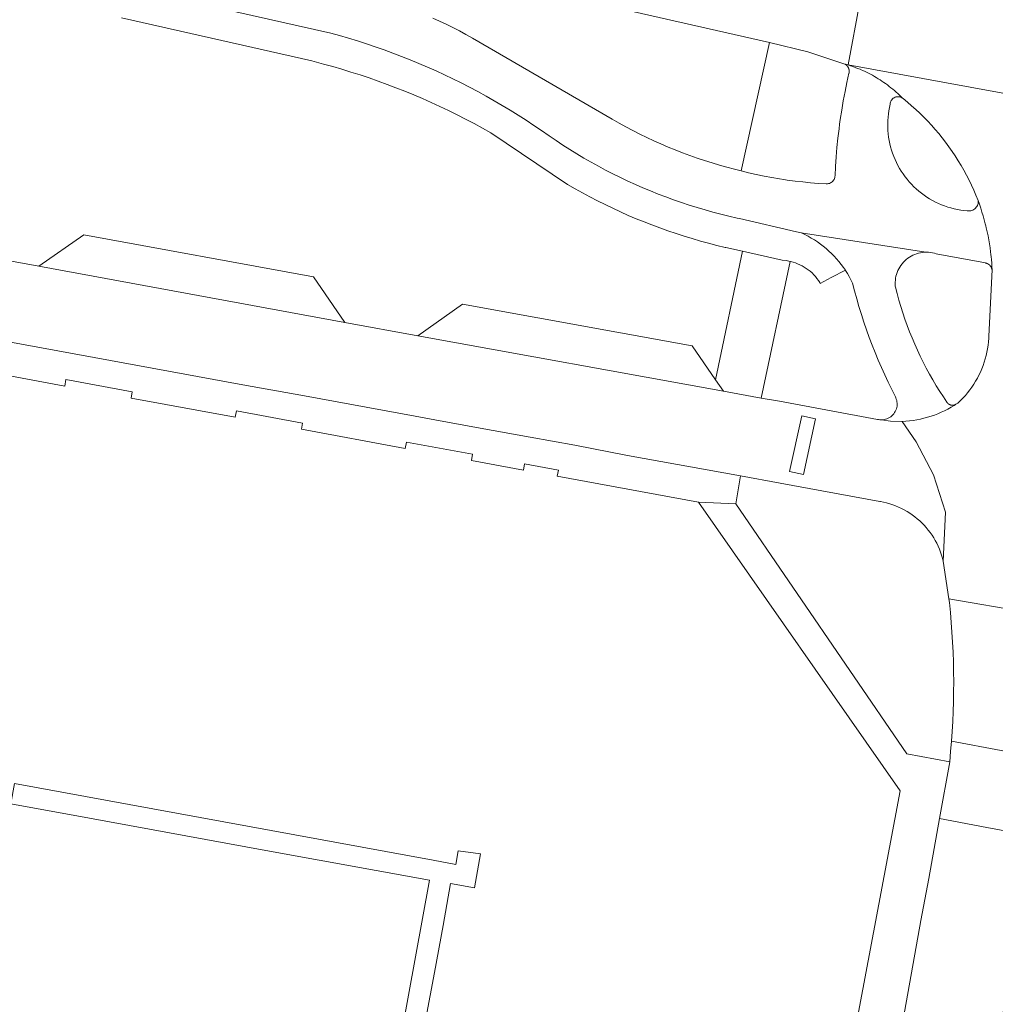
# Model space of a CAD drawing. Extents: x 146402 to 164798, y 455483 to 464134.
# Tile 210 of 256: x 157324 to 157384, y 459766 to 459828. Entities that reach past the tile are written whole.
import ezdxf

# ---------------------------------------------------------------- set-up
doc = ezdxf.new("R2010")
doc.units = 0
doc.header["$LTSCALE"] = 0.2
for name, color, linetype, lineweight in [('B-XX-VH-VERHARDING_ASFALT-GV', 252, 'CONTINUOUS', 18), ('B-XX-VH-VERHARDING_BETONSTRAATSTEEN-GV', 252, 'CONTINUOUS', 18), ('B-XX-VH-VERHARDING_TEGEL-GV', 252, 'CONTINUOUS', 18)]:
    doc.layers.add(name, color=color, linetype=linetype, lineweight=lineweight)

msp = doc.modelspace()

# ---------------------------------------------------------------- linework, layer by layer
at = {"layer": 'B-XX-VH-VERHARDING_ASFALT-GV'}
for points in [[(157333.32, 459834.812), (157370.32, 459826.4), (157372.697, 459825.82), (157375.021, 459825.057), (157375.118, 459825.029), (157375.214, 459825), (157375.96, 459828.91)], [(157330.26, 459829.86), (157342.95, 459826.98), (157343.494, 459826.83), (157344.054, 459826.668), (157344.611, 459826.499), (157345.167, 459826.321), (157345.719, 459826.137), (157346.269, 459825.944), (157346.817, 459825.744), (157347.361, 459825.537), (157347.903, 459825.322), (157348.442, 459825.099), (157348.977, 459824.87), (157349.509, 459824.632), (157350.038, 459824.388), (157350.564, 459824.136), (157351.086, 459823.878), (157351.605, 459823.612), (157352.12, 459823.339), (157352.631, 459823.058), (157353.138, 459822.771), (157353.641, 459822.477), (157354.14, 459822.177), (157354.635, 459821.869), (157355.126, 459821.554), (157355.612, 459821.233), (157356.094, 459820.905), (157356.571, 459820.571), (157356.996, 459820.281), (157357.426, 459819.998), (157357.86, 459819.721), (157358.298, 459819.451), (157358.741, 459819.188), (157359.187, 459818.932), (157359.638, 459818.683), (157360.092, 459818.44), (157360.55, 459818.205), (157361.011, 459817.977), (157361.476, 459817.757), (157361.945, 459817.543), (157362.416, 459817.337), (157362.891, 459817.138), (157363.369, 459816.947), (157363.85, 459816.763), (157364.333, 459816.587), (157364.819, 459816.418), (157365.308, 459816.256), (157365.799, 459816.103), (157366.293, 459815.957), (157366.789, 459815.818), (157367.287, 459815.688), (157367.787, 459815.565), (157368.288, 459815.449), (157368.441, 459815.416), (157372.003, 459814.596), (157372.29, 459814.53), (157380.071, 459813.32), (157380.109, 459813.32), (157380.233, 459813.316), (157380.357, 459813.304), (157380.48, 459813.283), (157380.602, 459813.255), (157380.721, 459813.219), (157383.786, 459812.646), (157383.795, 459812.644), (157383.804, 459812.642), (157383.812, 459812.641), (157383.821, 459812.638), (157383.83, 459812.636), (157383.838, 459812.634), (157383.847, 459812.631), (157383.855, 459812.628), (157383.863, 459812.625), (157383.872, 459812.622), (157383.88, 459812.619), (157383.889, 459812.616), (157383.897, 459812.612), (157383.905, 459812.609), (157383.913, 459812.605), (157383.921, 459812.601), (157383.929, 459812.597), (157383.937, 459812.593), (157383.945, 459812.589), (157383.952, 459812.584), (157383.96, 459812.58), (157383.968, 459812.575), (157383.975, 459812.57), (157383.983, 459812.565), (157383.99, 459812.56), (157383.997, 459812.555), (157384.004, 459812.549), (157384.011, 459812.544), (157384.018, 459812.538), (157384.025, 459812.532), (157384.032, 459812.527), (157384.038, 459812.521), (157384.045, 459812.515), (157384.052, 459812.508), (157384.058, 459812.502), (157384.064, 459812.496), (157384.07, 459812.489), (157384.076, 459812.483), (157384.082, 459812.476), (157384.088, 459812.469), (157384.093, 459812.462), (157384.099, 459812.455), (157384.104, 459812.448), (157384.11, 459812.441), (157384.115, 459812.434), (157384.12, 459812.426), (157384.125, 459812.419), (157384.13, 459812.411), (157384.134, 459812.404), (157384.139, 459812.396), (157384.143, 459812.388), (157384.147, 459812.38), (157384.151, 459812.372), (157384.155, 459812.365), (157384.159, 459812.356), (157384.163, 459812.348), (157384.166, 459812.34), (157384.17, 459812.332), (157384.173, 459812.323), (157384.176, 459812.315), (157384.179, 459812.307), (157384.182, 459812.298), (157384.185, 459812.29), (157384.187, 459812.281), (157384.189, 459812.273), (157384.192, 459812.264), (157384.194, 459812.255), (157384.196, 459812.247), (157384.199, 459812.236), (157384.194, 459812.398), (157384.188, 459812.558), (157384.178, 459812.717), (157384.173, 459812.786), (157384.166, 459812.866), (157384.151, 459813.025), (157384.133, 459813.183), (157384.112, 459813.341), (157384.078, 459813.593), (157384.039, 459813.844), (157383.996, 459814.095), (157383.949, 459814.345), (157383.897, 459814.594), (157383.841, 459814.842), (157383.813, 459814.956), (157383.78, 459815.089), (157383.715, 459815.335), (157383.646, 459815.579), (157383.573, 459815.823), (157383.495, 459816.065), (157383.413, 459816.306), (157383.327, 459816.545), (157383.332, 459816.499), (157383.332, 459816.431), (157383.325, 459816.364), (157383.309, 459816.298), (157383.286, 459816.235), (157383.256, 459816.175), (157383.218, 459816.119), (157383.174, 459816.067), (157383.125, 459816.021), (157383.07, 459815.982), (157383.012, 459815.949), (157382.949, 459815.923), (157382.884, 459815.905), (157382.817, 459815.894), (157382.75, 459815.892), (157382.657, 459815.898), (157382.45, 459815.919), (157382.245, 459815.947), (157382.04, 459815.983), (157381.837, 459816.027), (157381.637, 459816.078), (157381.438, 459816.137), (157381.241, 459816.204), (157381.047, 459816.279), (157380.857, 459816.361), (157380.669, 459816.45), (157380.486, 459816.546), (157380.306, 459816.65), (157380.13, 459816.76), (157379.958, 459816.877), (157379.791, 459817), (157379.63, 459817.13), (157379.473, 459817.266), (157379.321, 459817.407), (157379.175, 459817.555), (157379.035, 459817.708), (157378.901, 459817.867), (157378.773, 459818.03), (157378.652, 459818.198), (157378.537, 459818.371), (157378.429, 459818.548), (157378.327, 459818.729), (157378.233, 459818.914), (157378.146, 459819.102), (157378.066, 459819.294), (157377.994, 459819.489), (157377.929, 459819.686), (157377.872, 459819.885), (157377.823, 459820.087), (157377.781, 459820.29), (157377.748, 459820.495), (157377.722, 459820.701), (157377.704, 459820.908), (157377.694, 459821.115), (157377.693, 459821.323), (157377.699, 459821.53), (157377.713, 459821.737), (157377.735, 459821.943), (157377.765, 459822.149), (157377.803, 459822.353), (157377.849, 459822.555), (157377.854, 459822.61), (157377.867, 459822.67), (157377.888, 459822.729), (157377.916, 459822.784), (157377.951, 459822.835), (157377.992, 459822.881), (157378.039, 459822.922), (157378.091, 459822.956), (157378.146, 459822.983), (157378.205, 459823.003), (157378.266, 459823.015), (157378.328, 459823.019), (157378.389, 459823.016), (157378.45, 459823.004), (157378.509, 459822.985), (157378.565, 459822.958), (157378.616, 459822.925), (157378.519, 459823.023), (157378.419, 459823.12), (157378.317, 459823.216), (157378.214, 459823.31), (157378.109, 459823.402), (157378.002, 459823.492), (157377.894, 459823.58), (157377.784, 459823.667), (157377.673, 459823.751), (157377.561, 459823.834), (157377.447, 459823.914), (157377.331, 459823.993), (157377.215, 459824.069), (157377.097, 459824.144), (157376.977, 459824.217), (157376.857, 459824.287), (157376.735, 459824.355), (157376.612, 459824.422), (157376.488, 459824.486), (157376.363, 459824.548), (157376.237, 459824.608), (157376.11, 459824.665), (157375.963, 459824.728), (157375.816, 459824.788), (157375.667, 459824.845), (157375.517, 459824.9), (157375.366, 459824.951), (157375.214, 459825), (157375.118, 459825.029), (157375.021, 459825.057), (157375.029, 459825.052), (157375.037, 459825.048), (157375.044, 459825.043), (157375.052, 459825.038), (157375.06, 459825.033), (157375.067, 459825.028), (157375.074, 459825.023), (157375.082, 459825.017), (157375.089, 459825.012), (157375.096, 459825.006), (157375.103, 459825), (157375.11, 459824.994), (157375.117, 459824.988), (157375.123, 459824.982), (157375.13, 459824.976), (157375.136, 459824.969), (157375.143, 459824.963), (157375.149, 459824.956), (157375.155, 459824.95), (157375.161, 459824.943), (157375.167, 459824.936), (157375.173, 459824.929), (157375.178, 459824.922), (157375.184, 459824.914), (157375.189, 459824.907), (157375.194, 459824.9), (157375.199, 459824.892), (157375.204, 459824.885), (157375.209, 459824.877), (157375.214, 459824.869), (157375.219, 459824.861), (157375.223, 459824.853), (157375.227, 459824.845), (157375.231, 459824.837), (157375.236, 459824.829), (157375.239, 459824.821), (157375.243, 459824.813), (157375.247, 459824.804), (157375.25, 459824.796), (157375.253, 459824.788), (157375.257, 459824.779), (157375.26, 459824.771), (157375.262, 459824.762), (157375.265, 459824.753), (157375.268, 459824.745), (157375.27, 459824.736), (157375.272, 459824.727), (157375.275, 459824.718), (157375.277, 459824.709), (157375.278, 459824.7), (157375.28, 459824.691), (157375.281, 459824.682), (157375.283, 459824.673), (157375.284, 459824.664), (157375.285, 459824.655), (157375.286, 459824.646), (157375.286, 459824.637), (157375.287, 459824.628), (157375.287, 459824.619), (157375.288, 459824.61), (157375.288, 459824.601), (157375.288, 459824.592), (157375.287, 459824.583), (157375.287, 459824.574), (157375.286, 459824.565), (157375.286, 459824.556), (157375.285, 459824.547), (157375.284, 459824.538), (157375.282, 459824.529), (157375.281, 459824.52), (157375.28, 459824.511), (157375.278, 459824.502), (157375.276, 459824.493), (157375.274, 459824.484), (157375.146, 459823.911), (157375.028, 459823.335), (157374.92, 459822.758), (157374.821, 459822.178), (157374.732, 459821.598), (157374.692, 459821.307), (157374.653, 459821.015), (157374.583, 459820.432), (157374.524, 459819.848), (157374.474, 459819.262), (157374.434, 459818.676), (157374.404, 459818.089), (157374.401, 459818.051), (157374.389, 459817.987), (157374.369, 459817.924), (157374.342, 459817.865), (157374.308, 459817.809), (157374.267, 459817.758), (157374.221, 459817.712), (157374.169, 459817.672), (157374.113, 459817.639), (157374.052, 459817.613), (157373.99, 459817.595), (157373.925, 459817.584), (157373.86, 459817.581), (157373.371, 459817.611), (157372.882, 459817.651), (157372.394, 459817.699), (157371.907, 459817.755), (157371.422, 459817.821), (157371.201, 459817.855), (157370.937, 459817.895), (157370.454, 459817.978), (157369.973, 459818.07), (157369.493, 459818.17), (157369.015, 459818.279), (157368.539, 459818.397), (157368.133, 459818.497), (157367.663, 459818.62), (157367.195, 459818.751), (157366.729, 459818.89), (157366.265, 459819.037), (157365.804, 459819.191), (157365.346, 459819.352), (157364.89, 459819.522), (157364.437, 459819.698), (157363.987, 459819.882), (157363.54, 459820.074), (157363.096, 459820.273), (157362.656, 459820.479), (157362.219, 459820.692), (157361.786, 459820.912), (157361.356, 459821.14), (157360.93, 459821.374), (157360.508, 459821.616), (157351.78, 459826.68), (157351.377, 459826.906), (157350.969, 459827.125), (157350.558, 459827.337), (157350.144, 459827.542), (157349.726, 459827.74), (157349.304, 459827.93)], [(157375.96, 459828.91), (157375.214, 459825), (157392.161, 459821.905), (157409.209, 459818.791), (157410.97, 459818.705), (157412.723, 459818.512), (157413.874, 459818.351), (157419.641, 459817.622), (157425.442, 459817.236), (157429.51, 459816.949), (157437.051, 459816.275)], [(157392.161, 459821.905), (157375.214, 459825), (157375.366, 459824.951), (157375.517, 459824.9), (157375.667, 459824.845), (157375.816, 459824.788), (157375.963, 459824.728), (157376.11, 459824.665), (157376.237, 459824.608), (157376.363, 459824.548), (157376.488, 459824.486), (157376.612, 459824.422), (157376.735, 459824.355), (157376.857, 459824.287), (157376.977, 459824.217), (157377.097, 459824.144), (157377.215, 459824.069), (157377.331, 459823.993), (157377.447, 459823.914), (157377.561, 459823.834), (157377.673, 459823.751), (157377.784, 459823.667), (157377.894, 459823.58), (157378.002, 459823.492), (157378.109, 459823.402), (157378.214, 459823.31), (157378.317, 459823.216), (157378.419, 459823.12), (157378.519, 459823.023), (157378.616, 459822.925), (157378.647, 459822.9), (157378.916, 459822.681), (157379.181, 459822.456), (157379.44, 459822.225), (157379.693, 459821.988), (157379.941, 459821.745), (157380.184, 459821.497), (157380.42, 459821.242), (157380.651, 459820.983), (157380.876, 459820.718), (157381.094, 459820.448), (157381.307, 459820.174), (157381.512, 459819.894), (157381.712, 459819.61), (157381.905, 459819.321), (157382.091, 459819.028), (157382.27, 459818.731), (157382.442, 459818.429), (157382.608, 459818.124), (157382.766, 459817.815), (157382.917, 459817.502), (157383.061, 459817.187), (157383.198, 459816.867), (157383.327, 459816.545), (157383.413, 459816.306), (157383.495, 459816.065), (157383.573, 459815.823), (157383.646, 459815.579), (157383.715, 459815.335), (157383.78, 459815.089), (157383.813, 459814.956), (157383.841, 459814.842), (157383.897, 459814.594), (157383.949, 459814.345), (157383.996, 459814.095), (157384.039, 459813.844), (157384.078, 459813.593), (157384.112, 459813.341), (157384.133, 459813.183), (157384.151, 459813.025), (157384.166, 459812.866), (157384.173, 459812.786), (157384.178, 459812.717), (157384.188, 459812.558), (157384.194, 459812.398), (157384.199, 459812.236), (157384.006, 459808.052), (157384.001, 459807.946), (157383.984, 459807.729), (157383.959, 459807.513), (157383.926, 459807.298), (157383.885, 459807.084), (157383.837, 459806.871), (157383.781, 459806.661), (157383.717, 459806.453), (157383.645, 459806.247), (157383.566, 459806.044), (157383.479, 459805.844), (157383.386, 459805.647), (157383.285, 459805.454), (157383.177, 459805.265), (157383.062, 459805.08), (157382.94, 459804.899), (157382.812, 459804.723), (157382.678, 459804.552), (157382.537, 459804.385), (157382.391, 459804.224), (157382.238, 459804.069), (157382.08, 459803.919), (157382.056, 459803.905), (157381.973, 459803.851), (157381.95, 459803.835), (157381.928, 459803.821), (157381.84, 459803.764), (157381.644, 459803.646), (157381.445, 459803.534), (157381.241, 459803.43), (157381.034, 459803.333), (157380.824, 459803.243), (157380.611, 459803.16), (157380.394, 459803.085), (157380.176, 459803.018), (157379.955, 459802.958), (157379.732, 459802.906), (157379.508, 459802.862), (157379.282, 459802.825), (157379.055, 459802.797), (157378.827, 459802.777), (157378.599, 459802.764), (157379.469, 459801.486), (157380.557, 459799.426), (157381.295, 459797.094), (157381.152, 459794.045), (157381.514, 459791.686), (157386.343, 459790.859)]]:
    msp.add_lwpolyline(points, dxfattribs=at)
msp.add_lwpolyline([(157380.071, 459813.32), (157372.29, 459814.53), (157372.317, 459814.518), (157372.523, 459814.42), (157372.725, 459814.315), (157372.923, 459814.204), (157373.117, 459814.085), (157373.308, 459813.959), (157373.493, 459813.827), (157373.674, 459813.689), (157373.85, 459813.544), (157374.021, 459813.393), (157374.186, 459813.236), (157374.345, 459813.074), (157374.499, 459812.906), (157374.647, 459812.733), (157374.789, 459812.554), (157374.924, 459812.371), (157375.049, 459812.189), (157375.053, 459812.183), (157375.175, 459811.991), (157375.29, 459811.794), (157375.399, 459811.594), (157375.5, 459811.39), (157375.625, 459810.899), (157375.758, 459810.41), (157375.898, 459809.923), (157376.047, 459809.439), (157376.202, 459808.957), (157376.366, 459808.477), (157376.537, 459808.001), (157376.715, 459807.526), (157376.901, 459807.055), (157377.095, 459806.587), (157377.295, 459806.122), (157377.503, 459805.66), (157377.719, 459805.201), (157377.941, 459804.746), (157378.168, 459804.3), (157378.196, 459804.242), (157378.228, 459804.159), (157378.253, 459804.074), (157378.269, 459803.987), (157378.278, 459803.899), (157378.279, 459803.81), (157378.272, 459803.722), (157378.257, 459803.634), (157378.234, 459803.549), (157378.203, 459803.465), (157378.165, 459803.385), (157378.12, 459803.309), (157378.069, 459803.236), (157378.011, 459803.169), (157377.947, 459803.108), (157377.878, 459803.052), (157377.804, 459803.003), (157377.726, 459802.96), (157377.645, 459802.925), (157377.56, 459802.898), (157377.474, 459802.878), (157377.386, 459802.865), (157377.297, 459802.861), (157377.857, 459802.78), (157378.599, 459802.764), (157378.827, 459802.777), (157379.055, 459802.797), (157379.282, 459802.825), (157379.508, 459802.862), (157379.732, 459802.906), (157379.955, 459802.958), (157380.176, 459803.018), (157380.394, 459803.085), (157380.611, 459803.16), (157380.824, 459803.243), (157381.034, 459803.333), (157381.241, 459803.43), (157381.445, 459803.534), (157381.644, 459803.646), (157381.84, 459803.764), (157381.928, 459803.821), (157381.919, 459803.817), (157381.913, 459803.814), (157381.907, 459803.811), (157381.9, 459803.808), (157381.894, 459803.805), (157381.887, 459803.802), (157381.88, 459803.799), (157381.874, 459803.797), (157381.867, 459803.794), (157381.86, 459803.792), (157381.854, 459803.79), (157381.847, 459803.788), (157381.84, 459803.786), (157381.833, 459803.784), (157381.826, 459803.782), (157381.819, 459803.781), (157381.812, 459803.779), (157381.805, 459803.778), (157381.798, 459803.777), (157381.791, 459803.775), (157381.784, 459803.774), (157381.777, 459803.773), (157381.77, 459803.773), (157381.763, 459803.772), (157381.756, 459803.772), (157381.749, 459803.771), (157381.741, 459803.771), (157381.734, 459803.771), (157381.727, 459803.771), (157381.72, 459803.771), (157381.713, 459803.771), (157381.706, 459803.771), (157381.699, 459803.772), (157381.692, 459803.773), (157381.685, 459803.773), (157381.677, 459803.774), (157381.67, 459803.775), (157381.663, 459803.776), (157381.656, 459803.777), (157381.649, 459803.779), (157381.642, 459803.78), (157381.635, 459803.782), (157381.628, 459803.784), (157381.622, 459803.785), (157381.615, 459803.787), (157381.608, 459803.79), (157381.601, 459803.792), (157381.594, 459803.794), (157381.588, 459803.796), (157381.581, 459803.799), (157381.574, 459803.802), (157381.568, 459803.804), (157381.561, 459803.807), (157381.555, 459803.81), (157381.548, 459803.813), (157381.542, 459803.817), (157381.536, 459803.82), (157381.53, 459803.823), (157381.523, 459803.827), (157381.517, 459803.83), (157381.511, 459803.834), (157381.505, 459803.838), (157381.499, 459803.842), (157381.493, 459803.846), (157381.488, 459803.85), (157381.482, 459803.855), (157381.476, 459803.859), (157381.471, 459803.863), (157381.465, 459803.868), (157381.46, 459803.873), (157381.455, 459803.878), (157381.449, 459803.882), (157381.444, 459803.887), (157381.439, 459803.892), (157381.434, 459803.897), (157381.429, 459803.903), (157381.424, 459803.908), (157381.42, 459803.913), (157381.415, 459803.919), (157381.411, 459803.924), (157381.406, 459803.93), (157381.402, 459803.935), (157381.398, 459803.941), (157381.394, 459803.947), (157381.39, 459803.953), (157381.386, 459803.959), (157381.382, 459803.965), (157381.166, 459804.286), (157380.939, 459804.636), (157380.719, 459804.991), (157380.505, 459805.35), (157380.299, 459805.713), (157380.099, 459806.08), (157379.907, 459806.451), (157379.722, 459806.825), (157379.544, 459807.203), (157379.373, 459807.584), (157379.209, 459807.968), (157379.053, 459808.356), (157378.905, 459808.746), (157378.763, 459809.139), (157378.63, 459809.535), (157378.504, 459809.933), (157378.385, 459810.334), (157378.275, 459810.736), (157378.172, 459811.141), (157378.166, 459811.195), (157378.159, 459811.319), (157378.159, 459811.444), (157378.167, 459811.568), (157378.183, 459811.692), (157378.208, 459811.814), (157378.24, 459811.935), (157378.279, 459812.053), (157378.326, 459812.168), (157378.381, 459812.281), (157378.442, 459812.389), (157378.51, 459812.493), (157378.585, 459812.593), (157378.666, 459812.688), (157378.753, 459812.777), (157378.846, 459812.861), (157378.944, 459812.938), (157379.046, 459813.009), (157379.153, 459813.073), (157379.264, 459813.131), (157379.378, 459813.181), (157379.495, 459813.223), (157379.615, 459813.258), (157379.736, 459813.286), (157379.86, 459813.305), (157379.984, 459813.317)], close=True, dxfattribs=at)
at = {"layer": 'B-XX-VH-VERHARDING_BETONSTRAATSTEEN-GV'}
for points in [[(157329.88, 459827.94), (157341.75, 459825.25), (157341.911, 459825.209), (157342.487, 459825.059), (157343.06, 459824.901), (157343.632, 459824.735), (157344.202, 459824.561), (157344.769, 459824.38), (157345.333, 459824.191), (157345.895, 459823.995), (157346.455, 459823.791), (157347.011, 459823.579), (157347.565, 459823.36), (157348.115, 459823.134), (157348.663, 459822.9), (157349.207, 459822.659), (157349.748, 459822.411), (157350.286, 459822.155), (157350.82, 459821.892), (157351.351, 459821.622), (157351.878, 459821.345), (157352.401, 459821.061), (157352.92, 459820.77), (157357.721, 459817.542), (157358.181, 459817.277), (157358.645, 459817.019), (157359.113, 459816.767), (157359.585, 459816.523), (157360.06, 459816.286), (157360.539, 459816.056), (157361.021, 459815.834), (157361.507, 459815.619), (157361.995, 459815.411), (157362.487, 459815.21), (157362.982, 459815.017), (157363.479, 459814.831), (157363.98, 459814.653), (157364.483, 459814.482), (157364.988, 459814.319), (157365.496, 459814.164), (157366.006, 459814.016), (157366.518, 459813.876), (157367.033, 459813.744), (157367.549, 459813.62), (157367.59, 459813.61), (157368.635, 459813.375), (157371.115, 459812.821), (157371.365, 459812.798), (157371.61, 459812.746), (157371.634, 459812.74), (157371.782, 459812.702), (157371.928, 459812.655), (157372.071, 459812.601), (157372.211, 459812.539), (157372.348, 459812.47), (157372.481, 459812.394), (157372.61, 459812.312), (157372.734, 459812.222), (157372.854, 459812.126), (157372.968, 459812.025), (157373.077, 459811.917), (157373.18, 459811.804), (157373.277, 459811.685), (157373.368, 459811.562), (157373.452, 459811.434), (157373.487, 459811.374), (157374.159, 459811.742), (157375.049, 459812.189), (157374.924, 459812.371), (157374.789, 459812.554), (157374.647, 459812.733), (157374.499, 459812.906), (157374.345, 459813.074), (157374.186, 459813.236), (157374.021, 459813.393), (157373.85, 459813.544), (157373.674, 459813.689), (157373.493, 459813.827), (157373.308, 459813.959), (157373.117, 459814.085), (157372.923, 459814.204), (157372.725, 459814.315), (157372.523, 459814.42), (157372.317, 459814.518), (157372.29, 459814.53), (157372.003, 459814.596), (157368.441, 459815.416), (157368.288, 459815.449), (157367.787, 459815.565), (157367.287, 459815.688), (157366.789, 459815.818), (157366.293, 459815.957), (157365.799, 459816.103), (157365.308, 459816.256), (157364.819, 459816.418), (157364.333, 459816.587), (157363.85, 459816.763), (157363.369, 459816.947), (157362.891, 459817.138), (157362.416, 459817.337), (157361.945, 459817.543), (157361.476, 459817.757), (157361.011, 459817.977), (157360.55, 459818.205), (157360.092, 459818.44), (157359.638, 459818.683), (157359.187, 459818.932), (157358.741, 459819.188), (157358.298, 459819.451), (157357.86, 459819.721), (157357.426, 459819.998), (157356.996, 459820.281), (157356.571, 459820.571), (157356.094, 459820.905), (157355.612, 459821.233), (157355.126, 459821.554), (157354.635, 459821.869), (157354.14, 459822.177), (157353.641, 459822.477), (157353.138, 459822.771), (157352.631, 459823.058), (157352.12, 459823.339), (157351.605, 459823.612), (157351.086, 459823.878), (157350.564, 459824.136), (157350.038, 459824.388), (157349.509, 459824.632), (157348.977, 459824.87), (157348.442, 459825.099), (157347.903, 459825.322), (157347.361, 459825.537), (157346.817, 459825.744), (157346.269, 459825.944), (157345.719, 459826.137), (157345.167, 459826.321), (157344.611, 459826.499), (157344.054, 459826.668), (157343.494, 459826.83), (157342.95, 459826.98), (157330.26, 459829.86)], [(157320.01, 459808.25), (157326.94, 459806.97), (157328.17, 459806.74), (157337.46, 459805.05), (157341.31, 459804.35), (157348.21, 459803.08), (157349.44, 459802.86), (157352.03, 459802.39), (157355.39, 459801.78), (157358.16, 459801.27), (157361.46, 459800.64), (157368.51, 459799.37), (157370.98, 459798.9), (157377.2, 459797.77), (157377.239, 459797.763), (157377.433, 459797.726), (157377.624, 459797.68), (157377.814, 459797.627), (157378.002, 459797.566), (157378.187, 459797.498), (157378.369, 459797.422), (157378.548, 459797.338), (157378.723, 459797.248), (157378.895, 459797.15), (157379.063, 459797.046), (157379.226, 459796.935), (157379.384, 459796.818), (157379.538, 459796.694), (157379.686, 459796.564), (157379.829, 459796.428), (157379.966, 459796.286), (157380.098, 459796.139), (157380.223, 459795.987), (157380.343, 459795.83), (157380.455, 459795.668), (157380.562, 459795.501), (157380.661, 459795.331), (157380.753, 459795.157), (157380.838, 459794.979), (157380.916, 459794.797), (157380.986, 459794.613), (157381.049, 459794.426), (157381.104, 459794.236), (157381.152, 459794.045), (157381.295, 459797.094), (157380.557, 459799.426), (157379.469, 459801.486), (157378.599, 459802.764), (157377.857, 459802.78), (157377.297, 459802.861), (157377.209, 459802.865), (157377.121, 459802.877), (157377.085, 459802.88), (157377.05, 459802.891), (157370.94, 459804.02), (157369.799, 459804.222), (157367.44, 459804.64), (157348.38, 459808.11), (157343.82, 459808.94), (157324.72, 459812.44), (157320.14, 459813.28)], [(157386.343, 459790.859), (157381.514, 459791.686), (157381.539, 459791.454), (157381.601, 459790.839), (157381.654, 459790.222), (157381.7, 459789.605), (157381.737, 459788.987), (157381.767, 459788.369), (157381.788, 459787.751), (157381.802, 459787.132), (157381.808, 459786.513), (157381.805, 459785.895), (157381.795, 459785.276), (157381.776, 459784.657), (157381.75, 459784.039), (157381.715, 459783.421), (157381.673, 459782.804), (157384.762, 459782.238)], [(157384.61, 459764.29), (157385.75, 459770.61), (157386.25, 459773.22), (157386.913, 459776.86), (157383.88, 459777.43), (157380.922, 459777.985), (157380.25, 459774.25), (157379.76, 459771.63), (157378.65, 459765.44)]]:
    msp.add_lwpolyline(points, dxfattribs=at)
for points in [[(157378.389, 459823.016), (157378.328, 459823.019), (157378.266, 459823.015), (157378.205, 459823.003), (157378.146, 459822.983), (157378.091, 459822.956), (157378.039, 459822.922), (157377.992, 459822.881), (157377.951, 459822.835), (157377.916, 459822.784), (157377.888, 459822.729), (157377.867, 459822.67), (157377.854, 459822.61), (157377.849, 459822.555), (157377.803, 459822.353), (157377.765, 459822.149), (157377.735, 459821.943), (157377.713, 459821.737), (157377.699, 459821.53), (157377.693, 459821.323), (157377.694, 459821.115), (157377.704, 459820.908), (157377.722, 459820.701), (157377.748, 459820.495), (157377.781, 459820.29), (157377.823, 459820.087), (157377.872, 459819.885), (157377.929, 459819.686), (157377.994, 459819.489), (157378.066, 459819.294), (157378.146, 459819.102), (157378.233, 459818.914), (157378.327, 459818.729), (157378.429, 459818.548), (157378.537, 459818.371), (157378.652, 459818.198), (157378.773, 459818.03), (157378.901, 459817.867), (157379.035, 459817.708), (157379.175, 459817.555), (157379.321, 459817.407), (157379.473, 459817.266), (157379.63, 459817.13), (157379.791, 459817), (157379.958, 459816.877), (157380.13, 459816.76), (157380.306, 459816.65), (157380.486, 459816.546), (157380.669, 459816.45), (157380.857, 459816.361), (157381.047, 459816.279), (157381.241, 459816.204), (157381.438, 459816.137), (157381.637, 459816.078), (157381.837, 459816.027), (157382.04, 459815.983), (157382.245, 459815.947), (157382.45, 459815.919), (157382.657, 459815.898), (157382.75, 459815.892), (157382.817, 459815.894), (157382.884, 459815.905), (157382.949, 459815.923), (157383.012, 459815.949), (157383.07, 459815.982), (157383.125, 459816.021), (157383.174, 459816.067), (157383.218, 459816.119), (157383.256, 459816.175), (157383.286, 459816.235), (157383.309, 459816.298), (157383.325, 459816.364), (157383.332, 459816.431), (157383.332, 459816.499), (157383.327, 459816.545), (157383.198, 459816.867), (157383.061, 459817.187), (157382.917, 459817.502), (157382.766, 459817.815), (157382.608, 459818.124), (157382.442, 459818.429), (157382.27, 459818.731), (157382.091, 459819.028), (157381.905, 459819.321), (157381.712, 459819.61), (157381.512, 459819.894), (157381.307, 459820.174), (157381.094, 459820.448), (157380.876, 459820.718), (157380.651, 459820.983), (157380.42, 459821.242), (157380.184, 459821.497), (157379.941, 459821.745), (157379.693, 459821.988), (157379.44, 459822.225), (157379.181, 459822.456), (157378.916, 459822.681), (157378.647, 459822.9), (157378.616, 459822.925), (157378.565, 459822.958), (157378.509, 459822.985), (157378.45, 459823.004)], [(157341.87, 459811.78), (157327.54, 459814.4), (157324.72, 459812.44), (157343.82, 459808.94)], [(157365.49, 459807.47), (157351.17, 459810.08), (157348.38, 459808.11), (157367.44, 459804.64), (157366.948, 459805.354)], [(157373.193, 459802.914), (157372.33, 459803.104), (157371.568, 459799.643), (157372.431, 459799.453)], [(157371.568, 459799.643), (157372.33, 459803.104), (157373.193, 459802.914), (157372.431, 459799.453)], [(157384.762, 459782.238), (157381.673, 459782.804), (157381.616, 459782.167), (157381.56, 459781.53), (157380.922, 459777.985), (157383.88, 459777.43), (157386.913, 459776.86), (157387.59, 459780.58), (157387.706, 459781.129), (157387.833, 459781.675)]]:
    msp.add_lwpolyline(points, close=True, dxfattribs=at)
at = {"layer": 'B-XX-VH-VERHARDING_TEGEL-GV'}
for points in [[(157372.697, 459825.82), (157370.32, 459826.4), (157368.539, 459818.397), (157369.015, 459818.279), (157369.493, 459818.17), (157369.973, 459818.07), (157370.454, 459817.978), (157370.937, 459817.895), (157371.201, 459817.855), (157371.422, 459817.821), (157371.907, 459817.755), (157372.394, 459817.699), (157372.882, 459817.651), (157373.371, 459817.611), (157373.86, 459817.581), (157373.925, 459817.584), (157373.99, 459817.595), (157374.052, 459817.613), (157374.113, 459817.639), (157374.169, 459817.672), (157374.221, 459817.712), (157374.267, 459817.758), (157374.308, 459817.809), (157374.342, 459817.865), (157374.369, 459817.924), (157374.389, 459817.987), (157374.401, 459818.051), (157374.404, 459818.089), (157374.434, 459818.676), (157374.474, 459819.262), (157374.524, 459819.848), (157374.583, 459820.432), (157374.653, 459821.015), (157374.692, 459821.307), (157374.732, 459821.598), (157374.821, 459822.178), (157374.92, 459822.758), (157375.028, 459823.335), (157375.146, 459823.911), (157375.274, 459824.484), (157375.276, 459824.493), (157375.278, 459824.502), (157375.28, 459824.511), (157375.281, 459824.52), (157375.282, 459824.529), (157375.284, 459824.538), (157375.285, 459824.547), (157375.286, 459824.556), (157375.286, 459824.565), (157375.287, 459824.574), (157375.287, 459824.583), (157375.288, 459824.592), (157375.288, 459824.601), (157375.288, 459824.61), (157375.287, 459824.619), (157375.287, 459824.628), (157375.286, 459824.637), (157375.286, 459824.646), (157375.285, 459824.655), (157375.284, 459824.664), (157375.283, 459824.673), (157375.281, 459824.682), (157375.28, 459824.691), (157375.278, 459824.7), (157375.277, 459824.709), (157375.275, 459824.718), (157375.272, 459824.727), (157375.27, 459824.736), (157375.268, 459824.745), (157375.265, 459824.753), (157375.262, 459824.762), (157375.26, 459824.771), (157375.257, 459824.779), (157375.253, 459824.788), (157375.25, 459824.796), (157375.247, 459824.804), (157375.243, 459824.813), (157375.239, 459824.821), (157375.236, 459824.829), (157375.231, 459824.837), (157375.227, 459824.845), (157375.223, 459824.853), (157375.219, 459824.861), (157375.214, 459824.869), (157375.209, 459824.877), (157375.204, 459824.885), (157375.199, 459824.892), (157375.194, 459824.9), (157375.189, 459824.907), (157375.184, 459824.914), (157375.178, 459824.922), (157375.173, 459824.929), (157375.167, 459824.936), (157375.161, 459824.943), (157375.155, 459824.95), (157375.149, 459824.956), (157375.143, 459824.963), (157375.136, 459824.969), (157375.13, 459824.976), (157375.123, 459824.982), (157375.117, 459824.988), (157375.11, 459824.994), (157375.103, 459825), (157375.096, 459825.006), (157375.089, 459825.012), (157375.082, 459825.017), (157375.074, 459825.023), (157375.067, 459825.028), (157375.06, 459825.033), (157375.052, 459825.038), (157375.044, 459825.043), (157375.037, 459825.048), (157375.029, 459825.052), (157375.021, 459825.057)], [(157371.115, 459812.821), (157368.635, 459813.375), (157366.948, 459805.354), (157367.44, 459804.64), (157369.799, 459804.222), (157371.61, 459812.746), (157371.365, 459812.798)], [(157349.326, 459775.379), (157323.213, 459780.168), (157322.971, 459778.908), (157327.88, 459778.01), (157338.89, 459776), (157349.1, 459774.14), (157344.701, 459750), (157343.21, 459741.82), (157344.52, 459741.59), (157345, 459744.27), (157345.52, 459747.121), (157346.046, 459750), (157346.061, 459750.08), (157346.94, 459754.9), (157347.462, 459757.761), (157348, 459760.71), (157348.88, 459765.51), (157349.41, 459768.387), (157349.95, 459771.32), (157350.42, 459773.93), (157351.9, 459773.67), (157352.28, 459775.79), (157350.9, 459775.98), (157350.74, 459775.12)]]:
    msp.add_lwpolyline(points, close=True, dxfattribs=at)
for points in [[(157319.78, 459806.18), (157326.35, 459804.97), (157326.42, 459805.37), (157330.55, 459804.61), (157330.48, 459804.22), (157336.97, 459803.03), (157337.05, 459803.42), (157341.18, 459802.66), (157341.11, 459802.27), (157347.58, 459801.08), (157347.66, 459801.47), (157351.79, 459800.71), (157351.72, 459800.32), (157354.96, 459799.73), (157355.03, 459800.12), (157357.14, 459799.73), (157357.07, 459799.34), (157365.88, 459797.72), (157368.21, 459797.63), (157368.51, 459799.37), (157361.46, 459800.64), (157358.16, 459801.27), (157355.39, 459801.78), (157352.03, 459802.39), (157349.44, 459802.86), (157348.21, 459803.08), (157341.31, 459804.35), (157337.46, 459805.05), (157328.17, 459806.74), (157326.94, 459806.97), (157320.01, 459808.25)], [(157378.65, 459765.44), (157379.76, 459771.63), (157380.25, 459774.25), (157380.922, 459777.985), (157381.56, 459781.53), (157378.88, 459782.03), (157368.21, 459797.63), (157365.88, 459797.72), (157378.47, 459779.72), (157372.879, 459750)]]:
    msp.add_lwpolyline(points, dxfattribs=at)

doc.saveas('drawing.dxf')
